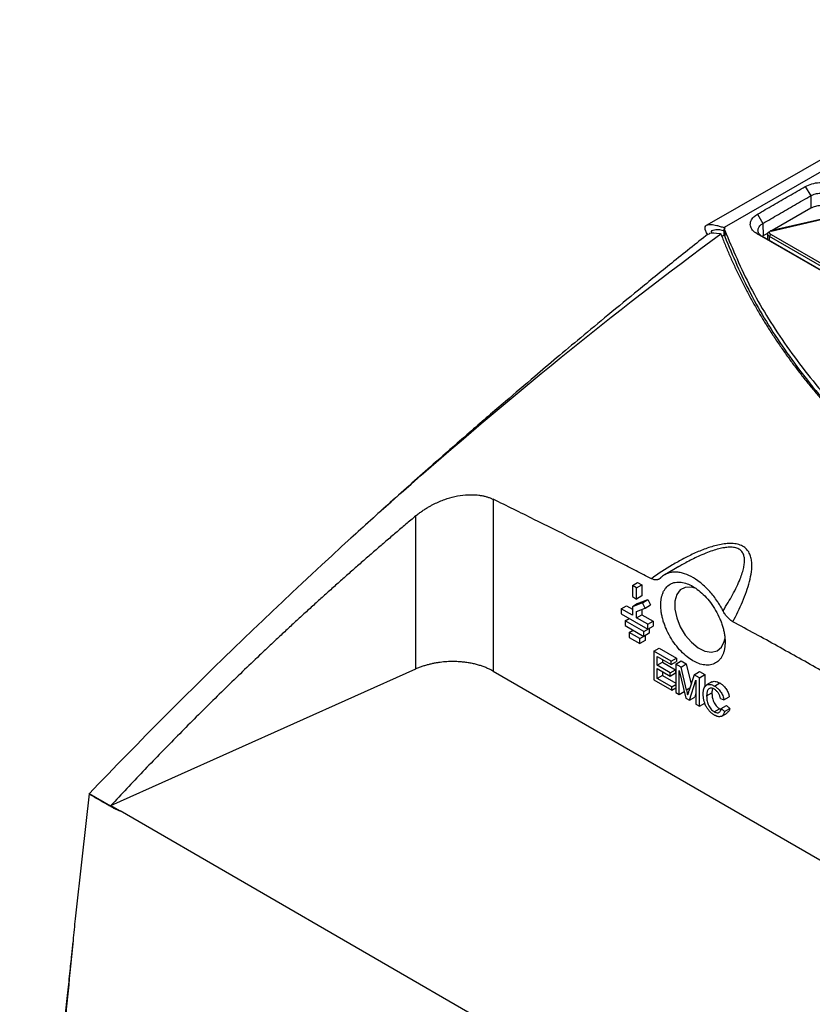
# Model space of a CAD drawing. Header units: millimetres. Extents: x -0.57 to 0.95, y -0.4 to 0.71.
# Tile 256 of 256: x 0.58 to 0.69, y 0.53 to 0.66. Entities that reach past the tile are written whole.
import ezdxf

# ---------------------------------------------------------------- set-up
doc = ezdxf.new("R2010")
doc.units = ezdxf.units.MM
doc.layers.add('FORMAT', color=7, linetype='Continuous')

msp = doc.modelspace()

# ---------------------------------------------------------------- linework, layer by layer
at = {"layer": 'FORMAT', "color": 7, "linetype": 'Continuous', "lineweight": 25}
for p, q in [((0.722923, 0.66056), (0.67501, 0.632907)), ((0.718251, 0.659282), (0.672707, 0.633236)), ((0.685815, 0.63837), (0.686535, 0.637137)), ((0.686535, 0.637137), (0.686559, 0.635488)), ((0.686559, 0.635488), (0.681421, 0.632522)), ((0.679449, 0.634695), (0.680168, 0.633462)), ((0.688025, 0.634053), (0.681166, 0.632463)), ((0.681252, 0.632448), (0.68811, 0.634038)), ((0.675159, 0.632822), (0.67501, 0.632907)), ((0.675023, 0.632744), (0.675159, 0.632822)), ((0.675023, 0.632744), (0.675099, 0.632542)), ((0.675029, 0.631888), (0.675023, 0.632744)), ((0.675099, 0.632542), (0.675091, 0.631724)), ((0.680168, 0.633462), (0.680192, 0.631813)), ((0.674672, 0.631865), (0.674792, 0.631751)), ((0.675029, 0.631888), (0.674737, 0.631719)), ((0.675029, 0.631888), (0.675091, 0.631724)), ((0.693737, 0.623808), (0.679398, 0.632085)), ((0.679398, 0.632085), (0.680117, 0.631713)), ((0.680192, 0.631813), (0.68009, 0.631731)), ((0.693769, 0.623832), (0.680117, 0.631713)), ((0.680814, 0.632172), (0.680192, 0.631813)), ((0.680777, 0.632141), (0.680777, 0.631332)), ((0.694395, 0.624036), (0.68107, 0.631729)), ((0.68107, 0.631163), (0.68107, 0.631729)), ((0.681252, 0.631991), (0.694878, 0.624124)), ((0.644298, 0.596776), (0.644298, 0.573915)), ((0.633984, 0.574214), (0.633984, 0.594568)), ((0.66898, 0.587825), (0.667109, 0.586745)), ((0.6628, 0.585313), (0.663507, 0.585721)), ((0.663366, 0.584986), (0.6628, 0.585313)), ((0.6628, 0.585313), (0.6628, 0.583843)), ((0.663366, 0.584986), (0.664073, 0.585394)), ((0.663507, 0.585721), (0.664073, 0.585394)), ((0.664073, 0.585394), (0.664073, 0.583925)), ((0.663366, 0.583516), (0.663366, 0.584986)), ((0.6628, 0.583843), (0.663366, 0.583516)), ((0.664143, 0.583027), (0.6628, 0.5825)), ((0.663507, 0.582909), (0.6628, 0.5825)), ((0.664073, 0.583925), (0.663366, 0.583516)), ((0.663507, 0.582909), (0.66485, 0.583435)), ((0.664143, 0.583027), (0.66485, 0.583435)), ((0.664507, 0.582316), (0.664143, 0.583027)), ((0.664507, 0.582316), (0.665214, 0.582725)), ((0.66485, 0.583435), (0.665214, 0.582725)), ((0.661315, 0.58221), (0.662022, 0.582618)), ((0.661315, 0.58221), (0.661315, 0.581557)), ((0.6628, 0.581353), (0.661315, 0.58221)), ((0.661315, 0.581557), (0.66485, 0.579516)), ((0.662022, 0.582618), (0.6628, 0.582169)), ((0.6628, 0.5825), (0.6628, 0.581353)), ((0.663366, 0.581869), (0.664507, 0.582316)), ((0.663366, 0.581026), (0.663366, 0.581869)), ((0.663366, 0.581026), (0.664073, 0.581434)), ((0.664073, 0.582146), (0.664073, 0.581434)), ((0.664073, 0.581434), (0.665558, 0.580577)), ((0.661845, 0.580638), (0.662376, 0.580944)), ((0.66432, 0.579209), (0.661845, 0.580638)), ((0.661845, 0.580638), (0.661845, 0.579985)), ((0.66485, 0.580169), (0.663366, 0.581026)), ((0.66485, 0.580169), (0.665558, 0.580577)), ((0.66485, 0.579516), (0.66485, 0.580169)), ((0.665558, 0.580577), (0.665558, 0.579924)), ((0.661845, 0.579985), (0.66432, 0.578556)), ((0.662376, 0.579066), (0.662906, 0.579372)), ((0.66379, 0.57825), (0.662376, 0.579066)), ((0.662376, 0.579066), (0.662376, 0.578413)), ((0.66432, 0.579209), (0.665027, 0.579618)), ((0.66432, 0.578556), (0.66432, 0.579209)), ((0.665027, 0.578964), (0.66432, 0.578556)), ((0.66485, 0.579516), (0.665558, 0.579924)), ((0.665027, 0.579618), (0.665027, 0.578964)), ((0.665027, 0.579618), (0.665027, 0.579618)), ((0.662376, 0.578413), (0.66379, 0.577597)), ((0.66379, 0.57825), (0.664497, 0.578658)), ((0.66379, 0.577597), (0.66379, 0.57825)), ((0.664497, 0.578005), (0.66379, 0.577597)), ((0.664497, 0.578658), (0.664497, 0.578005)), ((0.664497, 0.578658), (0.664497, 0.578658)), ((0.665649, 0.576564), (0.666356, 0.576973)), ((0.667954, 0.575234), (0.665649, 0.576564)), ((0.665649, 0.576564), (0.665649, 0.57279)), ((0.666356, 0.576973), (0.668661, 0.575642)), ((0.66611, 0.575863), (0.667954, 0.574798)), ((0.66611, 0.574701), (0.66611, 0.575863)), ((0.66611, 0.574701), (0.666817, 0.575109)), ((0.666817, 0.575455), (0.666817, 0.575109)), ((0.666817, 0.575109), (0.668535, 0.574117)), ((0.667954, 0.575234), (0.668661, 0.575642)), ((0.667954, 0.574798), (0.667954, 0.575234)), ((0.667954, 0.574798), (0.668661, 0.575206)), ((0.668582, 0.574871), (0.669289, 0.575279)), ((0.668582, 0.574871), (0.668582, 0.571096)), ((0.669276, 0.574471), (0.668582, 0.574871)), ((0.668661, 0.575642), (0.668661, 0.575206)), ((0.669276, 0.574471), (0.669983, 0.574879)), ((0.669289, 0.575279), (0.669983, 0.574879)), ((0.669983, 0.574879), (0.670621, 0.572195)), ((0.593398, 0.55604), (0.633984, 0.574214)), ((0.644298, 0.573915), (0.748507, 0.513756)), ((0.667828, 0.573709), (0.66611, 0.574701)), ((0.66611, 0.574266), (0.667828, 0.573274)), ((0.66611, 0.572959), (0.66611, 0.574266)), ((0.666817, 0.573857), (0.666817, 0.573367)), ((0.667828, 0.573709), (0.668535, 0.574117)), ((0.667828, 0.573274), (0.667828, 0.573709)), ((0.667828, 0.573274), (0.668535, 0.573682)), ((0.668535, 0.574117), (0.668535, 0.573682)), ((0.669043, 0.574024), (0.66991, 0.570329)), ((0.669043, 0.57083), (0.669043, 0.574024)), ((0.670006, 0.5714), (0.669276, 0.574471)), ((0.671038, 0.573453), (0.671745, 0.573861)), ((0.671745, 0.573861), (0.672433, 0.573465)), ((0.665649, 0.57279), (0.668037, 0.571411)), ((0.666817, 0.573367), (0.66611, 0.572959)), ((0.668037, 0.571846), (0.66611, 0.572959)), ((0.666817, 0.573367), (0.668582, 0.572348)), ((0.671038, 0.573453), (0.670314, 0.571267)), ((0.670392, 0.570051), (0.671264, 0.572742)), ((0.671725, 0.573056), (0.671038, 0.573453)), ((0.671264, 0.572742), (0.671264, 0.569548)), ((0.671725, 0.573056), (0.672433, 0.573465)), ((0.671725, 0.569281), (0.671725, 0.573056)), ((0.672433, 0.573465), (0.672433, 0.571838)), ((0.673388, 0.572494), (0.672681, 0.572085)), ((0.673734, 0.571945), (0.674442, 0.572353)), ((0.668037, 0.571846), (0.668582, 0.572161)), ((0.668037, 0.571411), (0.668037, 0.571846)), ((0.668037, 0.571411), (0.668582, 0.571725)), ((0.668582, 0.571096), (0.669043, 0.57083)), ((0.669043, 0.57083), (0.669703, 0.571211)), ((0.670441, 0.571651), (0.670006, 0.5714)), ((0.671264, 0.570969), (0.671099, 0.570459)), ((0.672689, 0.570643), (0.673396, 0.571051)), ((0.66991, 0.570329), (0.670392, 0.570051)), ((0.670392, 0.570051), (0.671099, 0.570459)), ((0.671725, 0.569281), (0.672433, 0.56969)), ((0.674533, 0.570272), (0.674994, 0.57012)), ((0.674994, 0.57012), (0.675701, 0.570529)), ((0.671264, 0.569548), (0.671725, 0.569281)), ((0.6737, 0.568528), (0.674407, 0.568937)), ((0.674407, 0.568937), (0.67468, 0.568832)), ((0.674617, 0.568944), (0.675324, 0.569353)), ((0.675078, 0.568554), (0.674617, 0.568944)), ((0.674699, 0.567945), (0.675406, 0.568354)), ((0.675078, 0.568554), (0.675785, 0.568963)), ((0.675324, 0.569353), (0.675785, 0.568963)), ((0.593343, 0.55598), (0.590514, 0.557613)), ((0.590584, 0.557531), (0.590514, 0.557613)), ((0.593398, 0.55604), (0.594629, 0.555329)), ((0.681418, 0.505202), (0.594629, 0.555329))]:
    msp.add_line(p, q, dxfattribs=at)
at = {"layer": 'FORMAT', "color": 7, "linetype": 'Continuous', "lineweight": 25, "flags": 128}
for points in [[(0.671295, 0.584899), (0.670655, 0.585085), (0.669843, 0.585068), (0.669175, 0.584733), (0.668699, 0.584105), (0.668453, 0.583231), (0.668453, 0.582174), (0.668699, 0.581015), (0.669175, 0.579838), (0.669843, 0.578731), (0.670655, 0.577776), (0.671551, 0.577044), (0.672464, 0.57659), (0.673325, 0.576446), (0.674073, 0.576623), (0.67465, 0.57711), (0.675014, 0.577868), (0.675094, 0.578236)], [(0.590528, 0.557612), (0.589594, 0.549301), (0.588662, 0.540991)]]:
    msp.add_lwpolyline(points, dxfattribs=at)
at = {"layer": 'FORMAT', "color": 7, "linetype": 'Continuous', "lineweight": 25}
msp.add_arc((0.681357, 0.631723), 0.0002872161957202, 111.487385, 178.851325, dxfattribs=at)
for points, knots in [([(0.679448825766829, 0.6346949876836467), (0.6801450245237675, 0.6350970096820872), (0.6815539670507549, 0.6359106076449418), (0.683676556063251, 0.6371352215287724), (0.6851025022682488, 0.637958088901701), (0.6858154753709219, 0.6383695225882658)], [0, 0, 0, 0, 0.3281346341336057, 0.664067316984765, 1, 1, 1, 1]), ([(0.6858154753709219, 0.6383695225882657), (0.6860962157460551, 0.638503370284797), (0.6866574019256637, 0.638770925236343), (0.6877070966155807, 0.638936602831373), (0.6887544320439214, 0.6388964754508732), (0.6895629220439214, 0.6386926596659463), (0.6899495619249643, 0.6384926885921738), (0.690080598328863, 0.6384249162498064)], [0, 0, 0, 0, 0.2237915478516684, 0.447348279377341, 0.6684157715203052, 0.8876225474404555, 1, 1, 1, 1]), ([(0.6801681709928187, 0.6334622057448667), (0.6808645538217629, 0.6338639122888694), (0.6822738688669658, 0.6346768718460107), (0.6843960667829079, 0.6359021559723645), (0.6858219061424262, 0.6367252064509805), (0.6865348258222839, 0.6371367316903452)], [0, 0, 0, 0, 0.3281346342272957, 0.6640673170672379, 1, 1, 1, 1]), ([(0.6865348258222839, 0.6371367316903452), (0.6867332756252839, 0.6372327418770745), (0.6871155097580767, 0.6374176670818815), (0.6877085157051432, 0.6375002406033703), (0.688162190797, 0.637499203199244), (0.6886071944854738, 0.6374515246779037), (0.6890270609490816, 0.637339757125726), (0.6892788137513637, 0.637208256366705), (0.6893615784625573, 0.6371650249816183)], [0, 0, 0, 0, 0.2369829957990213, 0.4564529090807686, 0.5649237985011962, 0.6733683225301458, 0.8926185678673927, 1, 1, 1, 1]), ([(0.6893368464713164, 0.635514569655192), (0.6891623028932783, 0.635596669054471), (0.6888132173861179, 0.6357608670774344), (0.6881460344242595, 0.6358549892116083), (0.6874674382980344, 0.6358183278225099), (0.6869227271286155, 0.6356761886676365), (0.6866545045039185, 0.6355373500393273), (0.686558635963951, 0.6354877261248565)], [0, 0, 0, 0, 0.2194045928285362, 0.4388071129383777, 0.6582695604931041, 0.8778581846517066, 0.9999999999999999, 0.9999999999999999, 0.9999999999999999, 0.9999999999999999]), ([(0.6793980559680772, 0.6320854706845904), (0.6791763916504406, 0.6322421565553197), (0.6787333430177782, 0.6325553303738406), (0.6784576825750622, 0.6331638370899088), (0.67852225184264, 0.6337847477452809), (0.6788829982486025, 0.634318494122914), (0.6792817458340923, 0.6345838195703), (0.6794488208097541, 0.6346949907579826)], [0, 0, 0, 0, 0.2138051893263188, 0.4273403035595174, 0.6385971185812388, 0.8485724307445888, 1, 1, 1, 1]), ([(0.6728203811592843, 0.6319419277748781), (0.6727208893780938, 0.6321220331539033), (0.672523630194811, 0.6324791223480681), (0.6724480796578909, 0.6328693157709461), (0.6725374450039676, 0.6331490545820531), (0.6728114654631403, 0.6333057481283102), (0.6732883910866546, 0.6333397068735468), (0.6738770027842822, 0.6332434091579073), (0.6744822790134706, 0.6330823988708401), (0.674834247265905, 0.6329657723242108), (0.6750104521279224, 0.6329073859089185)], [0, 0, 0, 0, 0.1361955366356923, 0.2700305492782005, 0.4048211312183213, 0.5426064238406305, 0.6814108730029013, 0.8398987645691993, 0.9198489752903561, 1, 1, 1, 1]), ([(0.6733764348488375, 0.632197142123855), (0.6733743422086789, 0.6322032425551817), (0.673275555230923, 0.6324912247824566), (0.673673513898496, 0.6326612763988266), (0.6742874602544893, 0.632716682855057), (0.674918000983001, 0.6325313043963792), (0.6750247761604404, 0.6324999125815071)], [0, 0, 0, 0, 0.0097244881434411, 0.4590625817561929, 0.9083981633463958, 1, 1, 1, 1]), ([(0.6750994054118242, 0.6325422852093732), (0.6761707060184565, 0.6300026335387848), (0.6783207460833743, 0.6249056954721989), (0.682927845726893, 0.6174608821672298), (0.68857090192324, 0.6101934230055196), (0.695257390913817, 0.6032819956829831), (0.7028497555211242, 0.5967964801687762), (0.7113187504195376, 0.5907433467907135), (0.7207478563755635, 0.5850883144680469), (0.7309556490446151, 0.5799663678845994), (0.7417927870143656, 0.5754228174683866), (0.7532213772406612, 0.5714550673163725), (0.7653482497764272, 0.5680501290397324), (0.7767317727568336, 0.5655647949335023), (0.7870538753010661, 0.5637781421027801), (0.7931437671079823, 0.5630170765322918), (0.7961939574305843, 0.562635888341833)], [0, 0, 0, 0, 0.0733551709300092, 0.1472197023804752, 0.2226912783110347, 0.2987189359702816, 0.3720737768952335, 0.4459371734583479, 0.5214090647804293, 0.5974381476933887, 0.6707430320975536, 0.7445537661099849, 0.8199724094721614, 0.8959462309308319, 0.9478835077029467, 1, 1, 1, 1]), ([(0.6801170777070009, 0.631712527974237), (0.6800367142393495, 0.6317641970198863), (0.6798038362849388, 0.6319139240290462), (0.679559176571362, 0.6322264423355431), (0.6794863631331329, 0.6326345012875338), (0.6796492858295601, 0.6330410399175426), (0.6799284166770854, 0.6333125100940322), (0.6801295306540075, 0.6334380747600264), (0.680168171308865, 0.6334621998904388)], [0, 0, 0, 0, 0.1105597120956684, 0.3203808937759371, 0.5302037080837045, 0.7400675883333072, 0.9500583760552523, 1, 1, 1, 1]), ([(0.6812515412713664, 0.6324482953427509), (0.6812341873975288, 0.6324438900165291), (0.6811996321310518, 0.6324351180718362), (0.6811546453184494, 0.6324184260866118), (0.681115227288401, 0.632399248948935), (0.6810693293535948, 0.6323691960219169), (0.6810281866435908, 0.6323244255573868), (0.6810118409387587, 0.6322612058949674), (0.6810278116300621, 0.6321922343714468), (0.6810768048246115, 0.6321221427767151), (0.6811503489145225, 0.6320535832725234), (0.6812178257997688, 0.6320115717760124), (0.6812515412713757, 0.6319905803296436)], [0, 0, 0, 0, 0.0615214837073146, 0.1225024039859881, 0.1834492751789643, 0.2448694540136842, 0.3762359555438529, 0.5069790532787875, 0.6361933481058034, 0.7647599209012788, 0.8824600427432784, 1, 1, 1, 1]), ([(0.6810695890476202, 0.6323500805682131), (0.6810802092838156, 0.6323971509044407), (0.681105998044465, 0.6324351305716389), (0.6811733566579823, 0.6324714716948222), (0.6812145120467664, 0.632469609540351), (0.6812515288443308, 0.6324482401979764)], [0, 0, 0, 0, 0.5, 0.5, 1, 1, 1, 1]), ([(0.5905141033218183, 0.5576128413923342), (0.6039352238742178, 0.5716288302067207), (0.6179072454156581, 0.5851003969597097), (0.6461900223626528, 0.6101583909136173), (0.6604983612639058, 0.6217426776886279), (0.6745736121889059, 0.6320879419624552)], [0, 0, 0, 0, 0.5, 0.5, 1, 1, 1, 1]), ([(0.6728702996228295, 0.6320509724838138), (0.6712620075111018, 0.6307691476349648), (0.6681842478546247, 0.6283161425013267), (0.663744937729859, 0.6247172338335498), (0.659707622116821, 0.6214068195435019), (0.6560791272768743, 0.6183972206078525), (0.6528280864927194, 0.6156732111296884), (0.6494561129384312, 0.6128197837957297), (0.6456878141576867, 0.609601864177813), (0.6411894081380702, 0.6057180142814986), (0.6360911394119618, 0.6012550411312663), (0.6307409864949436, 0.5965065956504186), (0.6270893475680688, 0.5931867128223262), (0.6253383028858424, 0.591594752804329)], [0, 0, 0, 0, 0.1027194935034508, 0.1965724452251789, 0.2814249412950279, 0.3571682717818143, 0.4237180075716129, 0.4835891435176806, 0.5649577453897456, 0.6594856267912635, 0.7672817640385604, 0.888406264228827, 1, 1, 1, 1]), ([(0.6729660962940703, 0.6319938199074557), (0.6730070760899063, 0.6320591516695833), (0.6731721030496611, 0.6323222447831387), (0.6738715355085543, 0.6322094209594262), (0.6743972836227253, 0.632124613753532)], [0, 0, 0, 0, 0.2483218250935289, 1, 1, 1, 1]), ([(0.6745736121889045, 0.6320879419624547), (0.6746654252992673, 0.6318480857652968), (0.6748489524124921, 0.6313686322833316), (0.6751359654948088, 0.6306517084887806), (0.6754313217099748, 0.6299369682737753), (0.6757358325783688, 0.6292245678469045), (0.6760492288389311, 0.6285144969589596), (0.6763715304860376, 0.6278067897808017), (0.6767026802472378, 0.6271014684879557), (0.6770426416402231, 0.6263985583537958), (0.6773913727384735, 0.6256980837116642), (0.6777488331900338, 0.6250000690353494), (0.6781149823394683, 0.6243045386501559), (0.6784897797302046, 0.6236115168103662), (0.678873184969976, 0.622921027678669), (0.6792651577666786, 0.6222330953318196), (0.6796656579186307, 0.6215477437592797), (0.6800746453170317, 0.6208649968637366), (0.6804920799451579, 0.6201848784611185), (0.6809179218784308, 0.6195074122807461), (0.6813521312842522, 0.6188326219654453), (0.6817946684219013, 0.618160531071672), (0.6822454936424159, 0.617491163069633), (0.6827045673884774, 0.6168245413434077), (0.6831718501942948, 0.6161606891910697), (0.6836473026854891, 0.6154996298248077), (0.6841308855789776, 0.6148413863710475), (0.6846225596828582, 0.6141859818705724), (0.685122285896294, 0.6135334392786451), (0.6856300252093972, 0.6128837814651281), (0.686145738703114, 0.6122370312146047), (0.6866693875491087, 0.6115932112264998), (0.687200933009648, 0.6109523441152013), (0.6877403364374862, 0.6103144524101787), (0.6882875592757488, 0.6096795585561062), (0.6888425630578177, 0.6090476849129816), (0.6894053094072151, 0.6084188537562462), (0.6899757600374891, 0.6077930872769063), (0.6905538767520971, 0.6071704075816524), (0.6911396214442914, 0.6065508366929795), (0.6917329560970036, 0.605934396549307), (0.6923338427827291, 0.6053211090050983), (0.6929422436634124, 0.6047109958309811), (0.6935581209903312, 0.6041040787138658), (0.6941814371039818, 0.603500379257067), (0.6948121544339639, 0.6028999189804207), (0.6954502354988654, 0.6023027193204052), (0.6960956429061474, 0.6017088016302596), (0.6967483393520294, 0.6011181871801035), (0.6974082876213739, 0.6005308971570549), (0.6980754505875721, 0.5999469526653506), (0.6987497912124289, 0.5993663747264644), (0.6994312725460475, 0.598789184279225), (0.7001198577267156, 0.5982154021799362), (0.7008155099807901, 0.5976450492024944), (0.7015181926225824, 0.5970781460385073), (0.7022278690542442, 0.5965147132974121), (0.7029445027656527, 0.5959547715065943), (0.7036680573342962, 0.5953983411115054), (0.7043984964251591, 0.5948454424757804), (0.7051357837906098, 0.5942960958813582), (0.7058798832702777, 0.5937503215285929), (0.7066307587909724, 0.5932081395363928), (0.7073883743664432, 0.5926695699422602), (0.7081526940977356, 0.5921346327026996), (0.7089236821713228, 0.5916033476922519), (0.7097013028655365, 0.591075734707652), (0.7104855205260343, 0.5905518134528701), (0.7112762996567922, 0.5900316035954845), (0.7120736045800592, 0.5895151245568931), (0.7128774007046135, 0.5890023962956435), (0.7136876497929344, 0.5884934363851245), (0.7145043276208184, 0.5879882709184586), (0.7153273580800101, 0.5874868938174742), (0.7161568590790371, 0.5869894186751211), (0.7169922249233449, 0.5864955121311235), (0.717554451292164, 0.5861695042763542), (0.7178355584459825, 0.5860065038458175)], [0, 0, 0, 0, 0.0136919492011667, 0.0273691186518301, 0.0410317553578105, 0.05468010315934, 0.0683144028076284, 0.0819348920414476, 0.0955418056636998, 0.1091353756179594, 0.1227158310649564, 0.1362833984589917, 0.1498383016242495, 0.1633807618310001, 0.1769109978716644, 0.1904292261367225, 0.2039356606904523, 0.2174305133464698, 0.230913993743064, 0.2443863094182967, 0.2578476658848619, 0.2712982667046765, 0.2847383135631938, 0.2981680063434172, 0.3115875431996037, 0.3249971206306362, 0.3383969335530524, 0.3517871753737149, 0.3651680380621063, 0.3785397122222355, 0.391902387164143, 0.4052562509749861, 0.4186014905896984, 0.4319382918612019, 0.4452668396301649, 0.4585873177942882, 0.4718999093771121, 0.485204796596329, 0.4985021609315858, 0.5117921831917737, 0.5250750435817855, 0.5383509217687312, 0.5516199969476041, 0.5648824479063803, 0.5781384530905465, 0.5913881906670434, 0.6046318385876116, 0.6178695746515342, 0.631101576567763, 0.6443280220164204, 0.6575490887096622, 0.6707649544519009, 0.6839757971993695, 0.6971817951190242, 0.710383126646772, 0.7235799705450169, 0.7367725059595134, 0.749960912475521, 0.7631453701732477, 0.7763260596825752, 0.7895031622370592, 0.8026768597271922, 0.8158473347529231, 0.8290147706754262, 0.842179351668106, 0.8553412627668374, 0.8685006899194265, 0.8816578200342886, 0.8948128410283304, 0.9079659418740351, 0.921117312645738, 0.9342671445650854, 0.9474156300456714, 0.9605629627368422, 0.973709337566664, 0.9868549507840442, 1, 1, 1, 1]), ([(0.675090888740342, 0.631724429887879), (0.6761622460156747, 0.6291846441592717), (0.6783123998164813, 0.6240874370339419), (0.6829197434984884, 0.6166422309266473), (0.6885630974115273, 0.6093743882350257), (0.6952499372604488, 0.6024625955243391), (0.7028426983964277, 0.5959767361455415), (0.7113121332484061, 0.5899232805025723), (0.7207417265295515, 0.5842679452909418), (0.7309500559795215, 0.5791457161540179), (0.7417877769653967, 0.5746019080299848), (0.7532169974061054, 0.5706339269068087), (0.7653445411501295, 0.5672287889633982), (0.7767287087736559, 0.5647433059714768), (0.7870514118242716, 0.5629565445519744), (0.7931416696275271, 0.5621954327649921), (0.7961920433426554, 0.5618142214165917)], [0, 0, 0, 0, 0.0733550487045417, 0.1472194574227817, 0.2226909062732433, 0.2987184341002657, 0.372073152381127, 0.4459364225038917, 0.5214081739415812, 0.5974371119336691, 0.6707421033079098, 0.7445529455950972, 0.8199717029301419, 0.8959456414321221, 0.9478832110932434, 1, 1, 1, 1]), ([(0.6807766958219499, 0.6320800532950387), (0.680777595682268, 0.6320939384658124), (0.6807795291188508, 0.6321237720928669), (0.6807967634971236, 0.6321687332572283), (0.6808293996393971, 0.6322166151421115), (0.6808833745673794, 0.632265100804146), (0.6809611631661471, 0.63231248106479), (0.6810323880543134, 0.6323371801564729), (0.6810695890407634, 0.6323500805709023)], [0, 0, 0, 0, 0.1214827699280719, 0.2610174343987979, 0.4186266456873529, 0.5943232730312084, 0.7881137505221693, 0.9999999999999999, 0.9999999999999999, 0.9999999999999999, 0.9999999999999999]), ([(0.6810695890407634, 0.6317290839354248), (0.6810481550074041, 0.6317419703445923), (0.6810049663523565, 0.6317679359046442), (0.6809482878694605, 0.6318091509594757), (0.6808979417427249, 0.6318520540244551), (0.6808553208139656, 0.6318964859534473), (0.6808209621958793, 0.6319420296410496), (0.6807958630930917, 0.6319882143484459), (0.6807797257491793, 0.632034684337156), (0.6807777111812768, 0.6320648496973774), (0.6807766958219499, 0.6320800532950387)], [0, 0, 0, 0, 0.1183962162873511, 0.2385632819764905, 0.3605624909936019, 0.4844524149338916, 0.6102889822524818, 0.7381255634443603, 0.8680130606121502, 1, 1, 1, 1]), ([(0.6339844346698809, 0.5945679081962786), (0.6340593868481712, 0.5946297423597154), (0.6342068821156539, 0.594751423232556), (0.6344310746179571, 0.5949251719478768), (0.6346520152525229, 0.595089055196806), (0.6348695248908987, 0.5952430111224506), (0.6350828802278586, 0.5953874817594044), (0.6352915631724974, 0.5955227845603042), (0.6354950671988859, 0.5956492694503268), (0.6356929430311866, 0.5957672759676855), (0.6358847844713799, 0.5958771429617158), (0.6360702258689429, 0.595979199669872), (0.6362489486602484, 0.5960737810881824), (0.6368241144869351, 0.5963665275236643), (0.6377889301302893, 0.596776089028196), (0.6391990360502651, 0.5971840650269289), (0.6405763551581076, 0.5973964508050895), (0.6416375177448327, 0.5974070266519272), (0.642353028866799, 0.597338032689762), (0.6427824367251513, 0.5972708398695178), (0.6431929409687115, 0.5971805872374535), (0.6435829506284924, 0.5970676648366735), (0.6439532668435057, 0.5969349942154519), (0.6441831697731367, 0.5968286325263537), (0.6442975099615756, 0.596775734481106)], [0, 0, 0, 0, 0.0253059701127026, 0.0497985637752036, 0.0734778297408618, 0.0963438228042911, 0.1183966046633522, 0.1396362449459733, 0.160062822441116, 0.1796764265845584, 0.1984771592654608, 0.2164651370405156, 0.2336404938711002, 0.2500033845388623, 0.3809092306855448, 0.4996002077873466, 0.6281821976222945, 0.7492519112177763, 0.7922684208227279, 0.8347681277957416, 0.8767705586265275, 0.9182959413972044, 0.9593652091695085, 1, 1, 1, 1]), ([(0.6653299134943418, 0.5862253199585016), (0.6646531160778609, 0.5865749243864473), (0.6632871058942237, 0.5872805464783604), (0.6612198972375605, 0.588339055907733), (0.6591157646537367, 0.5894098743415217), (0.6569747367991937, 0.5904923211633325), (0.6538352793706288, 0.5920694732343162), (0.6496048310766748, 0.594174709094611), (0.6461018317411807, 0.595891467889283), (0.6442975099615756, 0.596775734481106)], [0, 0, 0, 0, 0.0964604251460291, 0.1946903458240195, 0.2946906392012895, 0.3964621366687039, 0.5000056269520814, 0.742463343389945, 1, 1, 1, 1]), ([(0.633984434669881, 0.5945679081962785), (0.6335418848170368, 0.5941966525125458), (0.6326569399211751, 0.5934542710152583), (0.631333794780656, 0.5923330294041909), (0.6300140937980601, 0.5912064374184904), (0.6286981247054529, 0.5900739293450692), (0.6273858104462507, 0.5889356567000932), (0.6260771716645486, 0.5877915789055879), (0.6247722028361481, 0.5866417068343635), (0.6234709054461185, 0.5854860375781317), (0.6221732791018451, 0.5843245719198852), (0.6208793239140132, 0.583157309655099), (0.6195890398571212, 0.5819842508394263), (0.6183024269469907, 0.5808053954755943), (0.6170194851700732, 0.5796207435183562), (0.6157402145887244, 0.5784302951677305), (0.6144646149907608, 0.5772340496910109), (0.6128566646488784, 0.5757144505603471), (0.6109224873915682, 0.5738667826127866), (0.6086696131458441, 0.5716846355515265), (0.6064344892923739, 0.5694894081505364), (0.6042171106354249, 0.5672811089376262), (0.6020175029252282, 0.5650597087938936), (0.5998355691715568, 0.5628253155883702), (0.597671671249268, 0.5605775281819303), (0.5955244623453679, 0.5583178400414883), (0.5941064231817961, 0.5567986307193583), (0.5933979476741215, 0.5560396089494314)], [0, 0, 0, 0, 0.0312988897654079, 0.0625868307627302, 0.0938648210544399, 0.1251338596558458, 0.1563949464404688, 0.1876490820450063, 0.218897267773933, 0.2501405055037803, 0.2813797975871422, 0.3126161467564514, 0.3438505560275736, 0.3750840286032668, 0.4063175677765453, 0.4375521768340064, 0.4687888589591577, 0.500028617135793, 0.5560318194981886, 0.6119085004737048, 0.6676645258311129, 0.7233057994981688, 0.7788382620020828, 0.8342678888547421, 0.8896006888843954, 0.9448427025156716, 0.9999999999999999, 0.9999999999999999, 0.9999999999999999, 0.9999999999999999]), ([(0.6761705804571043, 0.5804996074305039), (0.6766428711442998, 0.5813819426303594), (0.6770791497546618, 0.5822741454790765), (0.6776474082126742, 0.5836106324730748), (0.6778226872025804, 0.5840566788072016), (0.678137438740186, 0.5849496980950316), (0.6782763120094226, 0.5853953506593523), (0.6785040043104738, 0.5862777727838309), (0.6785931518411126, 0.5867155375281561), (0.6787020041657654, 0.5875825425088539), (0.6787222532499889, 0.5880117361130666), (0.6786660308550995, 0.588646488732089), (0.6786321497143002, 0.5888566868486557), (0.678527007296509, 0.5892594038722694), (0.6784557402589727, 0.5894534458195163), (0.6782635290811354, 0.5898219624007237), (0.6781426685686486, 0.5899950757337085), (0.6778469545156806, 0.5903024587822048), (0.6776694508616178, 0.5904384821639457), (0.6773699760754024, 0.5906019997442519), (0.6772642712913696, 0.5906502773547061), (0.6770410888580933, 0.590734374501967), (0.6769228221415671, 0.5907703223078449), (0.6765589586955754, 0.5908576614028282), (0.6763033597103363, 0.5908894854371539), (0.6757707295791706, 0.5909100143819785), (0.6754977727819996, 0.5908984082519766), (0.6749515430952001, 0.5908429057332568), (0.6746768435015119, 0.5907990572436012), (0.6741244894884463, 0.5906861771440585), (0.6738472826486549, 0.5906171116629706), (0.6733005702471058, 0.5904616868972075), (0.6730301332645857, 0.5903751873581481), (0.6722246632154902, 0.5900943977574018), (0.6716959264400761, 0.5898793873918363), (0.670650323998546, 0.5894097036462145), (0.6701350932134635, 0.5891555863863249), (0.6691287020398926, 0.5886244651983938), (0.6686360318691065, 0.5883468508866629), (0.6671816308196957, 0.5874839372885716), (0.6662437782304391, 0.5868696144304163), (0.6653299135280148, 0.5862253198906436)], [0, 0, 0, 0, 0.1249999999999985, 0.1249999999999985, 0.1874999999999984, 0.1874999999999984, 0.2499999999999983, 0.2499999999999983, 0.3124999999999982, 0.3124999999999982, 0.3749999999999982, 0.3749999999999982, 0.4062499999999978, 0.4062499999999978, 0.4374999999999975, 0.4374999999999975, 0.4687499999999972, 0.4687499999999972, 0.4999999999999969, 0.4999999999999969, 0.5156249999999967, 0.5156249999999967, 0.5312499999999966, 0.5312499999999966, 0.5624999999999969, 0.5624999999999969, 0.5937499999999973, 0.5937499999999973, 0.6249999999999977, 0.6249999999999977, 0.6562499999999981, 0.6562499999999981, 0.6874999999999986, 0.6874999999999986, 0.7499999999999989, 0.7499999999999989, 0.8124999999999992, 0.8124999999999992, 0.8749999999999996, 0.8749999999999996, 1, 1, 1, 1]), ([(0.6748681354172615, 0.5819489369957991), (0.6751007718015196, 0.5823177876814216), (0.6755440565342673, 0.5830206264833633), (0.6761622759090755, 0.5841025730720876), (0.6767032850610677, 0.5851502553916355), (0.6771361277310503, 0.5861275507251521), (0.6774378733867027, 0.5869647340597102), (0.6776290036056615, 0.5876746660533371), (0.6777287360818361, 0.5883065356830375), (0.6777357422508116, 0.588861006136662), (0.6776414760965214, 0.5893736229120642), (0.6774137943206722, 0.5898245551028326), (0.6769986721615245, 0.5901798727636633), (0.6765203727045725, 0.5903457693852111), (0.6760788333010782, 0.5904029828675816), (0.675622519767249, 0.5904116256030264), (0.6750204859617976, 0.5903506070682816), (0.6742683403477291, 0.5901911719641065), (0.673435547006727, 0.5899415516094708), (0.6725221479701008, 0.5896019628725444), (0.6713237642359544, 0.5890788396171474), (0.6700797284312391, 0.5884574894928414), (0.6692015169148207, 0.5879428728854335), (0.6688518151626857, 0.5877379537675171)], [0, 0, 0, 0, 0.0740382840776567, 0.1410787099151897, 0.215790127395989, 0.2819657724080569, 0.3342181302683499, 0.3809022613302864, 0.4222351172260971, 0.4600858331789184, 0.4934807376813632, 0.5308937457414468, 0.5648947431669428, 0.5991030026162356, 0.6171861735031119, 0.6363492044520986, 0.6696396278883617, 0.7074423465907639, 0.7490568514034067, 0.7962579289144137, 0.849294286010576, 0.939989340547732, 1, 1, 1, 1]), ([(0.6748681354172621, 0.5819489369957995), (0.6748246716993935, 0.5820307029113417), (0.6747378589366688, 0.5821940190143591), (0.6746009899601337, 0.5824355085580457), (0.674459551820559, 0.5826738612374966), (0.6743130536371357, 0.5829088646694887), (0.6741616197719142, 0.5831405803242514), (0.6738977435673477, 0.5835259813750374), (0.6735047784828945, 0.5840489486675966), (0.6729635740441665, 0.5846734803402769), (0.6723951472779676, 0.5852414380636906), (0.6716214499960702, 0.5859025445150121), (0.6706303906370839, 0.5865530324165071), (0.6696489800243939, 0.5869429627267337), (0.6688941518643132, 0.5870881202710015), (0.668345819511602, 0.5871092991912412), (0.6678298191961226, 0.5870423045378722), (0.6674087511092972, 0.5869048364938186), (0.6670725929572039, 0.5867311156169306), (0.6668067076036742, 0.5865504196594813), (0.666648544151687, 0.586401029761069), (0.66656934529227, 0.5863262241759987)], [0, 0, 0, 0, 0.0206239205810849, 0.0411934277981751, 0.0617367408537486, 0.0822821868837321, 0.1028580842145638, 0.1234926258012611, 0.1867915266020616, 0.2501290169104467, 0.313427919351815, 0.3767654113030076, 0.5000104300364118, 0.623255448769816, 0.6865543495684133, 0.7498918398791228, 0.8131907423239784, 0.8765282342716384, 0.9177147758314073, 0.9587964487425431, 0.9999999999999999, 0.9999999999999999, 0.9999999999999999, 0.9999999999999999]), ([(0.66656934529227, 0.5863262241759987), (0.66654783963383, 0.586305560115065), (0.666505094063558, 0.5862644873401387), (0.666435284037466, 0.5862121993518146), (0.6663618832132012, 0.5861673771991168), (0.6662844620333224, 0.5861306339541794), (0.666203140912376, 0.5861018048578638), (0.6661178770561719, 0.5860809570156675), (0.6660066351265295, 0.586064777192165), (0.6658666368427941, 0.5860623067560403), (0.6656937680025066, 0.5860872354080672), (0.6655144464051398, 0.5861377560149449), (0.6653911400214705, 0.5861962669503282), (0.6653299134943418, 0.5862253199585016)], [0, 0, 0, 0, 0.0728773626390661, 0.1448541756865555, 0.2161735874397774, 0.2870855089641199, 0.3578441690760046, 0.4287054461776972, 0.4999241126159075, 0.6248001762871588, 0.748414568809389, 0.8750778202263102, 1, 1, 1, 1]), ([(0.666582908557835, 0.5827205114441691), (0.6665834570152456, 0.5827805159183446), (0.6665845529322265, 0.5829004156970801), (0.6665934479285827, 0.5830757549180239), (0.6666076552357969, 0.5832474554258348), (0.6666276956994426, 0.5834152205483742), (0.6666674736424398, 0.5836686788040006), (0.6667429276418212, 0.5839953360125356), (0.6668788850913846, 0.5843770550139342), (0.6670558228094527, 0.5847238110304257), (0.6673496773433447, 0.5851350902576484), (0.6678143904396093, 0.5855277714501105), (0.6684984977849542, 0.5857744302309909), (0.6692652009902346, 0.5857905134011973), (0.6700625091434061, 0.585594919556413), (0.670860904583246, 0.5852185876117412), (0.6716593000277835, 0.5846731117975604), (0.6724566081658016, 0.5839481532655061), (0.6732233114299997, 0.5830468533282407), (0.6739074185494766, 0.5820103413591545), (0.6743720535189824, 0.5810812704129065), (0.6746659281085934, 0.5803307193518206), (0.6748428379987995, 0.5797798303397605), (0.6749788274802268, 0.5792409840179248), (0.6750623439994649, 0.5787834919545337), (0.6751096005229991, 0.5783997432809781), (0.675134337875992, 0.578085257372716), (0.6751373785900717, 0.5778826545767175), (0.6751389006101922, 0.5777812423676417)], [0, 0, 0, 0, 0.0116730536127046, 0.0233248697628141, 0.0349710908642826, 0.0466273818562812, 0.0583093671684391, 0.0891916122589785, 0.1201014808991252, 0.1522713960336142, 0.1844690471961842, 0.25011830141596, 0.3157675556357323, 0.3800525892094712, 0.4417717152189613, 0.5000028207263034, 0.5582339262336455, 0.619953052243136, 0.6842380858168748, 0.7498873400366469, 0.8155365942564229, 0.847706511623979, 0.879904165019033, 0.9107864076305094, 0.9416962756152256, 0.9611367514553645, 0.9805471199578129, 1, 1, 1, 1]), ([(0.6751389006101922, 0.5777812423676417), (0.6751383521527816, 0.5777212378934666), (0.6751372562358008, 0.5776013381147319), (0.6751283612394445, 0.5774259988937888), (0.6751141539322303, 0.5772542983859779), (0.6750941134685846, 0.5770865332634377), (0.6750543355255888, 0.576833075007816), (0.6749788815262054, 0.5765064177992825), (0.6748429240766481, 0.5761246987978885), (0.6746659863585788, 0.5757779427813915), (0.6743721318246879, 0.5753666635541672), (0.673907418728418, 0.5749739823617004), (0.673223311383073, 0.57472732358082), (0.6724566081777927, 0.5747112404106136), (0.671659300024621, 0.5749068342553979), (0.6708609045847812, 0.5752831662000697), (0.6700625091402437, 0.5758286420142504), (0.6692652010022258, 0.5765536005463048), (0.6684984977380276, 0.5774549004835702), (0.6678143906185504, 0.5784914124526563), (0.6673497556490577, 0.5794204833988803), (0.6670558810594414, 0.5801710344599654), (0.6668789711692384, 0.5807219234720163), (0.6667429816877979, 0.581260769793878), (0.6666594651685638, 0.5817182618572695), (0.6666122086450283, 0.5821020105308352), (0.6665874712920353, 0.5824164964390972), (0.6665844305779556, 0.5826190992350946), (0.666582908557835, 0.5827205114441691)], [0, 0, 0, 0, 0.0116730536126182, 0.0233248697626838, 0.0349710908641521, 0.0466273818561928, 0.0583093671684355, 0.0891916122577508, 0.120101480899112, 0.1522713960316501, 0.1844690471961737, 0.2501183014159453, 0.3157675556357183, 0.3800525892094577, 0.441771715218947, 0.500002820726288, 0.5582339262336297, 0.6199530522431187, 0.6842380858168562, 0.749887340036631, 0.8155365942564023, 0.8477065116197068, 0.8799041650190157, 0.9107864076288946, 0.9416962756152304, 0.9611367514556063, 0.9805471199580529, 1, 1, 1, 1]), ([(0.6761705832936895, 0.5804996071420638), (0.6761401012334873, 0.5805167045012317), (0.6760789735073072, 0.5805509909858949), (0.6759870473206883, 0.5806111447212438), (0.6758948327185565, 0.5806777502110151), (0.6757734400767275, 0.580774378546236), (0.6756239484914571, 0.5809095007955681), (0.6754525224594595, 0.581089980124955), (0.6752887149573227, 0.5812873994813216), (0.6751362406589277, 0.5814974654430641), (0.6749937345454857, 0.5817184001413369), (0.6749100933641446, 0.5818719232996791), (0.6748681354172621, 0.5819489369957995)], [0, 0, 0, 0, 0.0616563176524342, 0.1236435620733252, 0.1862090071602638, 0.249593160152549, 0.3734696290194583, 0.4997583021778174, 0.6239240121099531, 0.7499502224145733, 0.8745644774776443, 1, 1, 1, 1]), ([(0.6996047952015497, 0.5671750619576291), (0.6990546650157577, 0.5675045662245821), (0.6979518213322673, 0.5681651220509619), (0.696293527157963, 0.5691483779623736), (0.6946273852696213, 0.5701290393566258), (0.6929533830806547, 0.5711063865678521), (0.6912715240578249, 0.5720806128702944), (0.6895818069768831, 0.573051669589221), (0.6874962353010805, 0.5742407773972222), (0.6850041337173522, 0.5756467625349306), (0.6820949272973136, 0.5772664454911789), (0.6791458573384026, 0.578888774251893), (0.6771668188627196, 0.5799602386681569), (0.6761705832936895, 0.5804996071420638)], [0, 0, 0, 0, 0.0704287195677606, 0.1411881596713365, 0.2122795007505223, 0.2837039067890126, 0.3554625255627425, 0.4275564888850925, 0.4999869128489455, 0.6224193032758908, 0.7465624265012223, 0.8724211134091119, 1, 1, 1, 1]), ([(0.6442975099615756, 0.5739147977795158), (0.6442298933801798, 0.5739530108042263), (0.6440943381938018, 0.5740296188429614), (0.643881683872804, 0.5741390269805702), (0.6436618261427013, 0.5742445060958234), (0.6434342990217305, 0.5743454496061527), (0.643199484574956, 0.5744417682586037), (0.6429575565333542, 0.5745332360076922), (0.6427087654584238, 0.5746196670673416), (0.6424533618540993, 0.57470086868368), (0.6421916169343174, 0.5747766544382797), (0.6419238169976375, 0.5748468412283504), (0.6416502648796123, 0.5749112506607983), (0.6413712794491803, 0.574969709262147), (0.6410871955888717, 0.575022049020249), (0.6407983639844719, 0.5750681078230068), (0.6405051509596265, 0.5751077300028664), (0.640207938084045, 0.5751407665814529), (0.6399071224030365, 0.5751670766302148), (0.639603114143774, 0.5751865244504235), (0.6392732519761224, 0.5751999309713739), (0.6389127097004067, 0.5752052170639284), (0.638517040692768, 0.5751994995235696), (0.6381053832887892, 0.5751811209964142), (0.6376789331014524, 0.5751486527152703), (0.6372391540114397, 0.575100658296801), (0.636787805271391, 0.5750357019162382), (0.6363269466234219, 0.5749523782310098), (0.6358590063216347, 0.5748492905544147), (0.6353865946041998, 0.5747252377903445), (0.6349132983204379, 0.5745785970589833), (0.6344406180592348, 0.5744098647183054), (0.6341379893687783, 0.5742797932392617), (0.6339844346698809, 0.5742137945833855)], [0, 0, 0, 0, 0.0252289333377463, 0.0505780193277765, 0.0760472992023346, 0.1016368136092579, 0.1273466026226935, 0.153176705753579, 0.1791271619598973, 0.2051980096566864, 0.2313892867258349, 0.2577010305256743, 0.2841332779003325, 0.3106860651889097, 0.3373594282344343, 0.3641534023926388, 0.391068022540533, 0.4181033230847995, 0.4452593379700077, 0.4725361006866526, 0.4999336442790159, 0.5336389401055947, 0.5687927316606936, 0.6053950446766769, 0.6434458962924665, 0.682945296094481, 0.7238932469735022, 0.7662897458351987, 0.8101347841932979, 0.8554283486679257, 0.9021704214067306, 0.950360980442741, 1, 1, 1, 1]), ([(0.673393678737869, 0.572483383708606), (0.6734429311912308, 0.5725106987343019), (0.6735685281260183, 0.5725803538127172), (0.6739156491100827, 0.5725911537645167), (0.674232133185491, 0.5724479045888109), (0.6744415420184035, 0.5723531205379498)], [0, 0, 0, 0, 0.1791616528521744, 0.4568737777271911, 1, 1, 1, 1]), ([(0.6744415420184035, 0.5723531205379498), (0.6744771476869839, 0.5723318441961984), (0.6745483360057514, 0.5722893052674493), (0.6746901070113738, 0.5721915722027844), (0.674864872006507, 0.5720502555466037), (0.6750649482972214, 0.5718451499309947), (0.6752464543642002, 0.5716094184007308), (0.6754057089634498, 0.5713510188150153), (0.6755354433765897, 0.5710788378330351), (0.6756183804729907, 0.570847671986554), (0.6756703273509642, 0.5706645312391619), (0.6756910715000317, 0.5705738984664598), (0.6757014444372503, 0.5705285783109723)], [0, 0, 0, 0, 0.0625539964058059, 0.1250675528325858, 0.2500932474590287, 0.3744959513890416, 0.500019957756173, 0.6240588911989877, 0.7499283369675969, 0.8749189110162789, 0.9374542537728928, 1, 1, 1, 1]), ([(0.6703142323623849, 0.5712674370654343), (0.6703007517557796, 0.5712254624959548), (0.670273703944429, 0.5711412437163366), (0.6702336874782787, 0.5710186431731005), (0.6701933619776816, 0.5708919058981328), (0.6701676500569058, 0.5708064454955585), (0.670153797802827, 0.5707604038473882)], [0, 0, 0, 0, 0.249199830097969, 0.5000004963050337, 0.7306261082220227, 1, 1, 1, 1]), ([(0.6722283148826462, 0.5709065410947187), (0.672229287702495, 0.5709666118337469), (0.67223123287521, 0.5710867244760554), (0.6722511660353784, 0.5713166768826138), (0.6723051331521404, 0.5715832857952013), (0.672424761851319, 0.5718524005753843), (0.6725999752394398, 0.5720539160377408), (0.6728353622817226, 0.572164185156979), (0.6731143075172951, 0.5721769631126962), (0.6733689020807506, 0.5721171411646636), (0.6735769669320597, 0.5720310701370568), (0.6736819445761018, 0.5719736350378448), (0.6737344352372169, 0.5719449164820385)], [0, 0, 0, 0, 0.0625947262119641, 0.125159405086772, 0.2502403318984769, 0.3751902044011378, 0.5001508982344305, 0.6229287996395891, 0.7499422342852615, 0.8748773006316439, 0.937436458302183, 1, 1, 1, 1]), ([(0.67374360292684, 0.568067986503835), (0.673689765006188, 0.5681001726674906), (0.6735821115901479, 0.5681645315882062), (0.6733681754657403, 0.5683154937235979), (0.6731048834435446, 0.5685409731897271), (0.6728193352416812, 0.5688886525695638), (0.6725118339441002, 0.5694191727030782), (0.6723307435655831, 0.5699892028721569), (0.6722536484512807, 0.5704579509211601), (0.6722310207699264, 0.5707185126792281), (0.672229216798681, 0.5708438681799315), (0.6722283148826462, 0.5709065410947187)], [0, 0, 0, 0, 0.0626568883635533, 0.1252876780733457, 0.2504215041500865, 0.375327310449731, 0.5003346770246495, 0.7494747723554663, 0.8746855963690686, 0.9373476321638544, 1, 1, 1, 1]), ([(0.6737121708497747, 0.5715222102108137), (0.6736707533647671, 0.5715446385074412), (0.6735937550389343, 0.5715863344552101), (0.6734780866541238, 0.5716346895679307), (0.6733687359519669, 0.5716654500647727), (0.6732250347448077, 0.5716835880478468), (0.6730634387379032, 0.5716534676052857), (0.6729069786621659, 0.5715442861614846), (0.6727999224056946, 0.5713667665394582), (0.6727389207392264, 0.5711440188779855), (0.6726958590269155, 0.570906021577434), (0.6726914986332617, 0.5707304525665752), (0.6726893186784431, 0.5706426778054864)], [0, 0, 0, 0, 0.0672601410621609, 0.1250418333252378, 0.1892440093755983, 0.2501459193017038, 0.3749664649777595, 0.4998296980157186, 0.6247922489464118, 0.749822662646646, 0.8749252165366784, 1, 1, 1, 1]), ([(0.6734956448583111, 0.5716549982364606), (0.6734789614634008, 0.5716209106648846), (0.6734000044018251, 0.5714595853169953), (0.6733980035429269, 0.5712310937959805), (0.6733964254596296, 0.5710508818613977)], [0, 0, 0, 0, 0.2112970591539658, 1, 1, 1, 1]), ([(0.6733964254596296, 0.5710508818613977), (0.673398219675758, 0.5709591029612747), (0.6734018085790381, 0.5707755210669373), (0.6734487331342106, 0.5703908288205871), (0.6735482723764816, 0.5699808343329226), (0.6737499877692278, 0.5695810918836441), (0.6739494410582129, 0.5693162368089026), (0.6741347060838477, 0.5691303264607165), (0.6742896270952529, 0.5690086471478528), (0.6743681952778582, 0.5689606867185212), (0.6744074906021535, 0.5689366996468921)], [0, 0, 0, 0, 0.1252232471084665, 0.250479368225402, 0.4998099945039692, 0.6247487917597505, 0.74972824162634, 0.8747508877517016, 0.9373575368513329, 1, 1, 1, 1]), ([(0.6745333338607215, 0.5702723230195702), (0.6745219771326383, 0.5703181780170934), (0.6745004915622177, 0.5704049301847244), (0.6744640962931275, 0.5705287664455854), (0.6744154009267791, 0.5706708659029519), (0.6743473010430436, 0.5708308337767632), (0.674248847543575, 0.5710092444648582), (0.6741315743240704, 0.5711719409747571), (0.6739982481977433, 0.5713142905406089), (0.6738563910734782, 0.5714336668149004), (0.6737602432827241, 0.5714926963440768), (0.6737121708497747, 0.5715222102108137)], [0, 0, 0, 0, 0.0934138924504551, 0.1767279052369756, 0.2502791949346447, 0.3798554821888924, 0.4999416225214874, 0.6235242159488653, 0.7499341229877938, 0.8749708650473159, 1, 1, 1, 1]), ([(0.6737344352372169, 0.5719449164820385), (0.6737741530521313, 0.5719207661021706), (0.6738453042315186, 0.5718775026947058), (0.6739525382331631, 0.5718043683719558), (0.6740537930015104, 0.5717257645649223), (0.6741919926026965, 0.5716071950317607), (0.6743579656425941, 0.5714367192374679), (0.6745395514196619, 0.5712009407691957), (0.6746986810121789, 0.5709426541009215), (0.6748283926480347, 0.5706704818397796), (0.674911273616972, 0.570439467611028), (0.674963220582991, 0.5702563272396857), (0.6749839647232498, 0.5701656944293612), (0.6749943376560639, 0.5701203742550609)], [0, 0, 0, 0, 0.0698003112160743, 0.1250414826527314, 0.1890319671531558, 0.2501447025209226, 0.3747779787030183, 0.5000540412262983, 0.6242937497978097, 0.7499452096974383, 0.8749273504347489, 0.9374584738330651, 1, 1, 1, 1]), ([(0.6726893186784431, 0.5706426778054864), (0.6726911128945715, 0.5705508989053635), (0.6726947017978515, 0.5703673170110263), (0.6727416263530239, 0.569982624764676), (0.672841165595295, 0.5695726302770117), (0.6730428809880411, 0.5691728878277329), (0.6732423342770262, 0.5689080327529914), (0.6734275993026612, 0.5687221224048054), (0.6735825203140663, 0.5686004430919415), (0.6736610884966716, 0.5685524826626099), (0.673700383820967, 0.5685284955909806)], [0, 0, 0, 0, 0.1252232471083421, 0.2504793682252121, 0.4998099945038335, 0.6247487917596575, 0.7497282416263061, 0.8747508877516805, 0.9373575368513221, 1, 1, 1, 1]), ([(0.673700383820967, 0.5685284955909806), (0.6737458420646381, 0.5685040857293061), (0.6738359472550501, 0.5684557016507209), (0.6740122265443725, 0.5683944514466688), (0.6741973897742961, 0.5683850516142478), (0.6743680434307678, 0.5684557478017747), (0.6744658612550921, 0.5685568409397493), (0.6745263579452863, 0.5686622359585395), (0.6745629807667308, 0.5687452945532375), (0.6745933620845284, 0.5688408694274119), (0.6746086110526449, 0.5689072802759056), (0.6746171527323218, 0.5689444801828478)], [0, 0, 0, 0, 0.1014552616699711, 0.2010998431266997, 0.3998771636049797, 0.5476587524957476, 0.6990996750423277, 0.7711459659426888, 0.8506211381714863, 0.9163257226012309, 1, 1, 1, 1]), ([(0.6750781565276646, 0.5685543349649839), (0.6750663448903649, 0.5685104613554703), (0.6750430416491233, 0.5684239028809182), (0.674980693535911, 0.5682643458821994), (0.6748804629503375, 0.568089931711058), (0.6747156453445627, 0.5679394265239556), (0.6745271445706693, 0.5678683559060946), (0.674333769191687, 0.5678564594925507), (0.6741762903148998, 0.5678832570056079), (0.6740449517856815, 0.5679248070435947), (0.6739486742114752, 0.5679626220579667), (0.6738477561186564, 0.5680112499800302), (0.6737811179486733, 0.5680475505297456), (0.67374360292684, 0.568067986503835)], [0, 0, 0, 0, 0.072808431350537, 0.1436441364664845, 0.288888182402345, 0.4310992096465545, 0.5715991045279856, 0.6775418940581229, 0.783793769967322, 0.8378491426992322, 0.8931898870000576, 0.9398695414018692, 1, 1, 1, 1]), ([(0.6757852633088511, 0.5689625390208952), (0.6757407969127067, 0.5688116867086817), (0.6756632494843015, 0.568548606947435), (0.6754740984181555, 0.5684254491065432), (0.6753934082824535, 0.5683729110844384)], [0, 0, 0, 0, 0.5734090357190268, 1, 1, 1, 1]), ([(0.5946286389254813, 0.5553288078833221), (0.5945621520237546, 0.5553536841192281), (0.5944284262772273, 0.5554037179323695), (0.5942268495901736, 0.5554883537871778), (0.5940231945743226, 0.5555804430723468), (0.5938174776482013, 0.5556807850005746), (0.5935840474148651, 0.5558020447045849), (0.5933228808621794, 0.5559500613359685), (0.5929868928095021, 0.5561452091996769), (0.5920733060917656, 0.5566714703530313), (0.5912567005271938, 0.5571430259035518), (0.5905842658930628, 0.557531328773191)], [0, 0, 0, 0, 0.0487655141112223, 0.0980825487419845, 0.147988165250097, 0.1985181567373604, 0.2497070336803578, 0.3205005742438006, 0.3925158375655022, 0.4997665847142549, 1, 1, 1, 1]), ([(0.5886618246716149, 0.5409907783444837), (0.5885650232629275, 0.5400291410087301), (0.5883533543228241, 0.5379263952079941), (0.5879314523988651, 0.5336435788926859), (0.5873991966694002, 0.5281735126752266), (0.5868726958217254, 0.5226990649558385), (0.5864531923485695, 0.5183196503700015), (0.5861686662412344, 0.5153542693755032), (0.5858869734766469, 0.512413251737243), (0.5856616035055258, 0.5100607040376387), (0.5854551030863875, 0.5079169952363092), (0.5853061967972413, 0.5063780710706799), (0.5851597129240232, 0.5048840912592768), (0.585030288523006, 0.5035784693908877), (0.5849461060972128, 0.5027924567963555), (0.5849100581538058, 0.5024558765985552)], [0, 0, 0, 0, 0.0747114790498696, 0.1633664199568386, 0.3328407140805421, 0.4999987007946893, 0.5892350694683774, 0.6736783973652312, 0.7309002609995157, 0.818293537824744, 0.8569656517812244, 0.8980127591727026, 0.9383102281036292, 0.9735836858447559, 1, 1, 1, 1]), ([(0.5883533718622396, 0.5379325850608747), (0.5882947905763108, 0.5373752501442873), (0.5881631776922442, 0.5361231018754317), (0.5879040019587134, 0.5336992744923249), (0.5875992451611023, 0.5307723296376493), (0.5872314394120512, 0.5273833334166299), (0.5867920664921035, 0.523436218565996), (0.5862938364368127, 0.5189103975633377), (0.5857302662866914, 0.5137191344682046), (0.5852156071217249, 0.5088498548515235), (0.5847764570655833, 0.504706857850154), (0.5843842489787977, 0.5013506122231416), (0.5840159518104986, 0.4977839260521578), (0.5836168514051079, 0.4936148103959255), (0.5831947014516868, 0.4887089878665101), (0.582758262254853, 0.4830048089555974), (0.5822199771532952, 0.4748280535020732), (0.5817307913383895, 0.4647132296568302), (0.5813394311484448, 0.4526221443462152), (0.5812965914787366, 0.4446859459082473), (0.5812744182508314, 0.4405782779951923)], [0, 0, 0, 0, 0.0240101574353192, 0.0539429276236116, 0.086081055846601, 0.120653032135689, 0.1588281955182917, 0.2038021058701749, 0.2556203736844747, 0.3129201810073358, 0.3482487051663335, 0.3787018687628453, 0.4140051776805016, 0.455462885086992, 0.5043398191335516, 0.5622303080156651, 0.6284125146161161, 0.7533089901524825, 0.872316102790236, 0.9999999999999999, 0.9999999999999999, 0.9999999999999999, 0.9999999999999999])]:
    msp.add_open_spline(points, degree=3, knots=knots, dxfattribs=at)
for points in [[(0.6743972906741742, 0.6321246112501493), (0.6744546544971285, 0.6321125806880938), (0.6745134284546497, 0.6321003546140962), (0.6745736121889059, 0.6320879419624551)], [(0.6700064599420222, 0.5713997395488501), (0.6700569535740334, 0.5711863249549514), (0.6701060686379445, 0.5709732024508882), (0.670153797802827, 0.5707604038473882)], [(0.5946286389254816, 0.5553288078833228), (0.5945258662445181, 0.5553740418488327), (0.5943217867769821, 0.5554669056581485), (0.5940132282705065, 0.555616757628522), (0.5936935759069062, 0.5557825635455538), (0.5934651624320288, 0.5559092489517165), (0.5933425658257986, 0.5559800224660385)]]:
    msp.add_open_spline(points, degree=3, dxfattribs=at)

doc.saveas('drawing.dxf')
